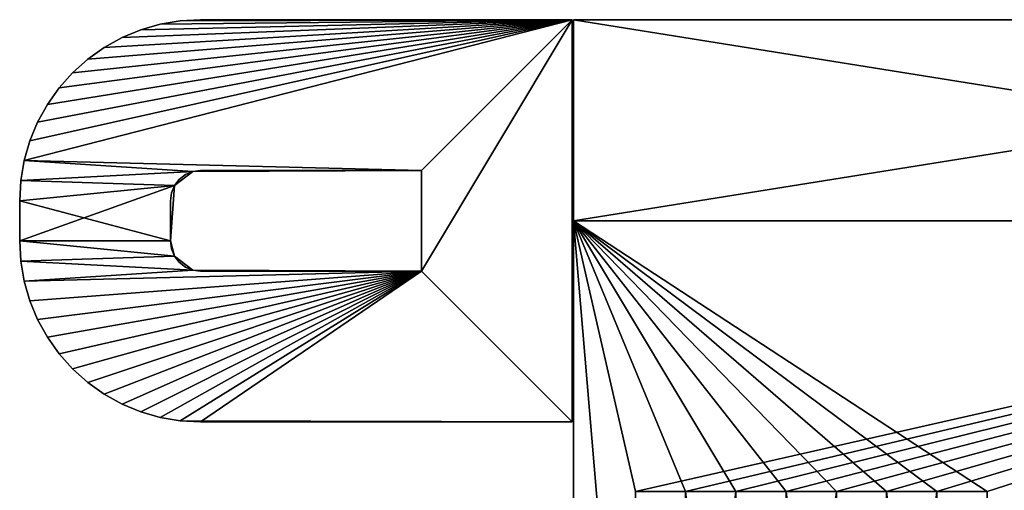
# Model space of a CAD drawing. Extents: x 0 to 350, y 0 to 45.
# Tile 80 of 144: x 192.27 to 202.07, y 28.27 to 32.95. Entities that reach past the tile are written whole.
import ezdxf

# ---------------------------------------------------------------- set-up
doc = ezdxf.new("R2010")
doc.units = 0
doc.layers.get('0').update_dxf_attribs({"color": 13, "linetype": 'CONTINUOUS'})

# ---------------------------------------------------------------- blocks, each defined once
blk = doc.blocks.new('COMPONENT')
for p, q in [((15, 5.512, 7.75), (15, 18.012, 7.75)), ((15, 18.012, 8.45), (15, 5.512, 8.45)), ((15, 18.012, 11.55), (15, 5.512, 11.55)), ((15, 18.012, 12.25), (15, 5.512, 12.25)), ((15, 5.512, 7.75), (15, 18.012, 7.75)), ((15, 5.512, 8.45), (15, 18.012, 8.45)), ((15, 5.512, 11.55), (15, 18.012, 11.55)), ((15, 18.012, 12.25), (15, 5.512, 12.25)), ((17, 18.012, 7.75), (17, 5.512, 7.75)), ((17, 18.012, 12.25), (17, 5.512, 12.25)), ((17, 18.012, 7.75), (17, 5.512, 7.75)), ((17, 18.012, 12.25), (17, 5.512, 12.25)), ((5, 5.512, 11.55), (15, 5.512, 11.55)), ((15, 5.512, 8.45), (5, 5.512, 8.45)), ((5, 5.512, 8.45), (15, 5.512, 8.45)), ((15, 5.512, 11.55), (5, 5.512, 11.55)), ((13, 5.5, 9.7), (13, 1.8, 9.7)), ((17, 5.5, 9.7), (13, 5.5, 9.7)), ((13, 5.5, 10.3), (13, 5.5, 9.7)), ((13, 5.5, 10.3), (17, 5.5, 10.3)), ((13, 1.8, 10.3), (13, 5.5, 10.3)), ((13, 1.8, 9.7), (13, 5.5, 9.7)), ((13, 5.5, 9.7), (17, 5.5, 9.7)), ((13, 5.5, 9.7), (13, 5.5, 10.3)), ((13, 5.5, 10.3), (17, 5.5, 10.3)), ((13, 5.5, 10.3), (13, 1.8, 10.3)), ((17, 5.512, 7.75), (15, 5.512, 7.75)), ((15, 5.512, 7.75), (15, 5.512, 8.45)), ((15, 5.512, 12.25), (17, 5.512, 12.25)), ((15, 5.512, 11.55), (15, 5.512, 12.25)), ((17, 5.512, 7.75), (15, 5.512, 7.75)), ((15, 5.512, 8.45), (15, 5.512, 7.75)), ((17, 5.512, 12.25), (15, 5.512, 12.25)), ((15, 5.512, 12.25), (15, 5.512, 11.55)), ((17, 5.512, 12.25), (17, 5.512, 7.75)), ((17, 5.512, 7.75), (17, 5.512, 12.25)), ((17, 1.8, 9.7), (17, 5.5, 9.7)), ((17, 5.5, 9.7), (17, 5.5, 10.3)), ((17, 5.5, 10.3), (17, 1.8, 10.3)), ((17, 1.8, 9.7), (17, 5.5, 9.7)), ((17, 5.5, 9.7), (17, 5.5, 10.3)), ((17, 5.5, 10.3), (17, 1.8, 10.3)), ((15.5, 4, 9.7), (14.5, 4, 9.7)), ((14.5, 4, 9.7), (14.5, 1.8, 9.7)), ((14.5, 4, 10.3), (14.5, 1.8, 10.3)), ((15.5, 4, 10.3), (14.5, 4, 10.3)), ((15.5, 4, 9.7), (14.5, 4, 9.7)), ((14.5, 4, 9.7), (14.5102, 1.7224, 9.7)), ((14.5102, 1.7224, 10.3), (14.5, 4, 10.3)), ((14.5, 4, 10.3), (15.5, 4, 10.3)), ((14.5, 4, 9.7), (14.5, 1.8, 9.7)), ((14.5, 4, 9.7), (14.5, 4, 10.3)), ((14.5, 4, 10.3), (14.5, 1.8, 10.3)), ((15.5, 4, 9.7), (14.5, 4, 9.7)), ((15.5, 4, 10.3), (14.5, 4, 10.3)), ((14.5, 1.8, 9.7), (14.5, 4, 9.7)), ((14.5, 4, 9.7), (14.5, 4, 10.3)), ((14.5, 4, 10.3), (14.5, 1.8, 10.3)), ((14.5, 4, 9.7), (15.5, 4, 9.7)), ((15.5, 4, 10.3), (14.5, 4, 10.3)), ((15.4898, 1.7224, 9.7), (15.5, 4, 9.7)), ((15.5, 4, 10.3), (15.4898, 1.7224, 10.3)), ((15.5, 1.8, 9.7), (15.5, 4, 9.7)), ((15.5, 1.8, 10.3), (15.5, 4, 10.3)), ((15.5, 4, 9.7), (15.5, 4, 10.3)), ((15.5, 1.8, 9.7), (15.5, 4, 9.7)), ((15.5, 1.8, 10.3), (15.5, 4, 10.3)), ((15.5, 4, 9.7), (15.5, 4, 10.3)), ((15.5, 1.8, 10.3), (15.5, 4, 10.3)), ((15.5, 4, 9.7), (15.5, 1.8, 9.7)), ((13, 1.8, 9.7), (13.0113, 1.5985, 9.7)), ((13.0113, 1.5985, 10.3), (13, 1.8, 10.3)), ((13, 1.8, 10.3), (13, 1.8, 9.7)), ((13.0113, 1.5985, 9.7), (13, 1.8, 9.7)), ((13, 1.8, 10.3), (13.0113, 1.5985, 10.3)), ((13, 1.8, 10.3), (13, 1.8, 9.7)), ((14.5, 1.8, 9.7), (14.5102, 1.7224, 9.7)), ((14.5, 1.8, 10.3), (14.5102, 1.7224, 10.3)), ((14.5, 1.8, 10.3), (14.5, 1.8, 9.7)), ((14.5, 1.8, 10.3), (14.5102, 1.7224, 10.3)), ((14.5, 1.8, 9.7), (14.5102, 1.7224, 9.7)), ((14.5, 1.8, 10.3), (14.5, 1.8, 9.7)), ((14.5102, 1.7224, 9.7), (14.5, 1.8, 9.7)), ((14.5, 1.8, 10.3), (14.5102, 1.7224, 10.3)), ((15.4898, 1.7224, 9.7), (15.5, 1.8, 9.7)), ((15.4898, 1.7224, 10.3), (15.5, 1.8, 10.3)), ((15.4898, 1.7224, 10.3), (15.5, 1.8, 10.3)), ((15.4898, 1.7224, 9.7), (15.5, 1.8, 9.7)), ((15.4898, 1.7224, 10.3), (15.5, 1.8, 10.3)), ((15.5, 1.8, 9.7), (15.4898, 1.7224, 9.7)), ((15.5, 1.8, 9.7), (15.5, 1.8, 10.3)), ((15.5, 1.8, 9.7), (15.5, 1.8, 10.3)), ((17, 1.8, 10.3), (16.9887, 1.5985, 10.3)), ((16.9887, 1.5985, 9.7), (17, 1.8, 9.7)), ((16.9887, 1.5985, 9.7), (17, 1.8, 9.7)), ((17, 1.8, 10.3), (16.9887, 1.5985, 10.3)), ((17, 1.8, 10.3), (17, 1.8, 9.7)), ((17, 1.8, 10.3), (17, 1.8, 9.7)), ((14.5102, 1.7224, 9.7), (14.5402, 1.65, 9.7)), ((14.5102, 1.7224, 10.3), (14.5402, 1.65, 10.3)), ((14.5102, 1.7224, 9.7), (14.65, 1.5402, 9.7)), ((14.65, 1.5402, 10.3), (14.5102, 1.7224, 10.3)), ((14.5102, 1.7224, 10.3), (14.5102, 1.7224, 9.7)), ((14.5102, 1.7224, 10.3), (14.5402, 1.65, 10.3)), ((14.5102, 1.7224, 9.7), (14.5402, 1.65, 9.7)), ((14.5102, 1.7224, 10.3), (14.5102, 1.7224, 9.7)), ((14.5402, 1.65, 9.7), (14.5102, 1.7224, 9.7)), ((14.5102, 1.7224, 10.3), (14.5402, 1.65, 10.3)), ((15.35, 1.5402, 9.7), (15.4898, 1.7224, 9.7)), ((15.4898, 1.7224, 10.3), (15.35, 1.5402, 10.3)), ((15.4598, 1.65, 9.7), (15.4898, 1.7224, 9.7)), ((15.4598, 1.65, 10.3), (15.4898, 1.7224, 10.3)), ((15.4598, 1.65, 10.3), (15.4898, 1.7224, 10.3)), ((15.4598, 1.65, 9.7), (15.4898, 1.7224, 9.7)), ((15.4598, 1.65, 10.3), (15.4898, 1.7224, 10.3)), ((15.4898, 1.7224, 9.7), (15.4598, 1.65, 9.7)), ((15.4898, 1.7224, 10.3), (15.4898, 1.7224, 9.7)), ((15.4898, 1.7224, 9.7), (15.4898, 1.7224, 10.3)), ((13.0113, 1.5985, 9.7), (13.0451, 1.3995, 9.7)), ((13.0451, 1.3995, 10.3), (13.0113, 1.5985, 10.3)), ((13.0113, 1.5985, 10.3), (13.0113, 1.5985, 9.7)), ((13.0451, 1.3995, 9.7), (13.0113, 1.5985, 9.7)), ((13.0113, 1.5985, 10.3), (13.0451, 1.3995, 10.3)), ((13.0113, 1.5985, 10.3), (13.0113, 1.5985, 9.7)), ((14.5402, 1.65, 9.7), (14.5879, 1.5879, 9.7)), ((14.5402, 1.65, 10.3), (14.5879, 1.5879, 10.3)), ((14.5402, 1.65, 10.3), (14.5402, 1.65, 9.7)), ((14.5402, 1.65, 10.3), (14.5879, 1.5879, 10.3)), ((14.5402, 1.65, 9.7), (14.5879, 1.5879, 9.7)), ((14.5402, 1.65, 10.3), (14.5402, 1.65, 9.7)), ((14.5879, 1.5879, 9.7), (14.5402, 1.65, 9.7)), ((14.5402, 1.65, 10.3), (14.5879, 1.5879, 10.3)), ((14.5879, 1.5879, 9.7), (14.65, 1.5402, 9.7)), ((14.5879, 1.5879, 10.3), (14.65, 1.5402, 10.3)), ((14.5879, 1.5879, 10.3), (14.5879, 1.5879, 9.7)), ((14.5879, 1.5879, 10.3), (14.65, 1.5402, 10.3)), ((14.5879, 1.5879, 9.7), (14.65, 1.5402, 9.7)), ((14.5879, 1.5879, 10.3), (14.5879, 1.5879, 9.7)), ((14.65, 1.5402, 9.7), (14.5879, 1.5879, 9.7)), ((14.5879, 1.5879, 10.3), (14.65, 1.5402, 10.3)), ((15.35, 1.5402, 9.7), (15.4121, 1.5879, 9.7)), ((15.35, 1.5402, 10.3), (15.4121, 1.5879, 10.3)), ((15.35, 1.5402, 10.3), (15.4121, 1.5879, 10.3)), ((15.35, 1.5402, 9.7), (15.4121, 1.5879, 9.7)), ((15.4121, 1.5879, 9.7), (15.35, 1.5402, 9.7)), ((15.35, 1.5402, 10.3), (15.4121, 1.5879, 10.3)), ((15.4121, 1.5879, 9.7), (15.4598, 1.65, 9.7)), ((15.4121, 1.5879, 10.3), (15.4598, 1.65, 10.3)), ((15.4121, 1.5879, 10.3), (15.4598, 1.65, 10.3)), ((15.4121, 1.5879, 9.7), (15.4598, 1.65, 9.7)), ((15.4121, 1.5879, 10.3), (15.4598, 1.65, 10.3)), ((15.4598, 1.65, 9.7), (15.4121, 1.5879, 9.7)), ((15.4121, 1.5879, 10.3), (15.4121, 1.5879, 9.7)), ((15.4121, 1.5879, 9.7), (15.4121, 1.5879, 10.3)), ((15.4598, 1.65, 10.3), (15.4598, 1.65, 9.7)), ((15.4598, 1.65, 9.7), (15.4598, 1.65, 10.3)), ((16.9549, 1.3995, 9.7), (16.9887, 1.5985, 9.7)), ((16.9887, 1.5985, 10.3), (16.9549, 1.3995, 10.3)), ((16.9887, 1.5985, 9.7), (16.9549, 1.3995, 9.7)), ((16.9549, 1.3995, 10.3), (16.9887, 1.5985, 10.3)), ((16.9887, 1.5985, 10.3), (16.9887, 1.5985, 9.7)), ((16.9887, 1.5985, 10.3), (16.9887, 1.5985, 9.7)), ((14.65, 1.5402, 9.7), (14.7224, 1.5102, 9.7)), ((14.65, 1.5402, 10.3), (14.7224, 1.5102, 10.3)), ((14.65, 1.5402, 9.7), (14.8, 1.5, 9.7)), ((14.8, 1.5, 10.3), (14.65, 1.5402, 10.3)), ((14.65, 1.5402, 10.3), (14.65, 1.5402, 9.7)), ((14.65, 1.5402, 10.3), (14.7224, 1.5102, 10.3)), ((14.65, 1.5402, 9.7), (14.7224, 1.5102, 9.7)), ((14.65, 1.5402, 10.3), (14.65, 1.5402, 9.7)), ((14.7224, 1.5102, 9.7), (14.65, 1.5402, 9.7)), ((14.65, 1.5402, 10.3), (14.7224, 1.5102, 10.3)), ((14.7224, 1.5102, 9.7), (14.8, 1.5, 9.7)), ((14.7224, 1.5102, 10.3), (14.8, 1.5, 10.3)), ((14.7224, 1.5102, 10.3), (14.7224, 1.5102, 9.7)), ((14.7224, 1.5102, 10.3), (14.8, 1.5, 10.3)), ((14.7224, 1.5102, 9.7), (14.8, 1.5, 9.7)), ((14.7224, 1.5102, 10.3), (14.7224, 1.5102, 9.7)), ((14.8, 1.5, 9.7), (14.7224, 1.5102, 9.7)), ((14.7224, 1.5102, 10.3), (14.8, 1.5, 10.3)), ((14.8, 1.5, 9.7), (15.35, 1.5402, 9.7)), ((15.35, 1.5402, 10.3), (14.8, 1.5, 10.3)), ((14.8, 1.5, 9.7), (15.2, 1.5, 9.7)), ((14.8, 1.5, 10.3), (15.2, 1.5, 10.3)), ((14.8, 1.5, 9.7), (14.8, 1.5, 10.3)), ((14.8, 1.5, 9.7), (15.2, 1.5, 9.7)), ((14.8, 1.5, 10.3), (15.2, 1.5, 10.3)), ((14.8, 1.5, 10.3), (14.8, 1.5, 9.7)), ((15.2, 1.5, 9.7), (14.8, 1.5, 9.7)), ((14.8, 1.5, 10.3), (15.2, 1.5, 10.3)), ((15.2, 1.5, 9.7), (15.2776, 1.5102, 9.7)), ((15.2, 1.5, 10.3), (15.2776, 1.5102, 10.3)), ((15.2, 1.5, 10.3), (15.2776, 1.5102, 10.3)), ((15.2, 1.5, 9.7), (15.2776, 1.5102, 9.7)), ((15.2776, 1.5102, 9.7), (15.2, 1.5, 9.7)), ((15.2, 1.5, 10.3), (15.2776, 1.5102, 10.3)), ((15.2, 1.5, 9.7), (15.2, 1.5, 10.3)), ((15.2, 1.5, 10.3), (15.2, 1.5, 9.7)), ((15.2776, 1.5102, 9.7), (15.35, 1.5402, 9.7)), ((15.2776, 1.5102, 10.3), (15.35, 1.5402, 10.3)), ((15.2776, 1.5102, 10.3), (15.35, 1.5402, 10.3)), ((15.2776, 1.5102, 9.7), (15.35, 1.5402, 9.7)), ((15.35, 1.5402, 9.7), (15.2776, 1.5102, 9.7)), ((15.2776, 1.5102, 10.3), (15.35, 1.5402, 10.3)), ((15.2776, 1.5102, 10.3), (15.2776, 1.5102, 9.7)), ((15.2776, 1.5102, 9.7), (15.2776, 1.5102, 10.3)), ((15.35, 1.5402, 10.3), (15.35, 1.5402, 9.7)), ((15.35, 1.5402, 9.7), (15.35, 1.5402, 10.3)), ((13.0451, 1.3995, 9.7), (13.101, 1.2055, 9.7)), ((13.101, 1.2055, 10.3), (13.0451, 1.3995, 10.3)), ((13.0451, 1.3995, 10.3), (13.0451, 1.3995, 9.7)), ((13.101, 1.2055, 9.7), (13.0451, 1.3995, 9.7)), ((13.0451, 1.3995, 10.3), (13.101, 1.2055, 10.3)), ((13.0451, 1.3995, 10.3), (13.0451, 1.3995, 9.7)), ((16.899, 1.2055, 9.7), (16.9549, 1.3995, 9.7)), ((16.9549, 1.3995, 10.3), (16.899, 1.2055, 10.3)), ((16.9549, 1.3995, 9.7), (16.899, 1.2055, 9.7)), ((16.899, 1.2055, 10.3), (16.9549, 1.3995, 10.3)), ((16.9549, 1.3995, 10.3), (16.9549, 1.3995, 9.7)), ((16.9549, 1.3995, 10.3), (16.9549, 1.3995, 9.7)), ((13.101, 1.2055, 9.7), (13.1783, 1.019, 9.7)), ((13.1783, 1.019, 10.3), (13.101, 1.2055, 10.3)), ((13.101, 1.2055, 10.3), (13.101, 1.2055, 9.7)), ((13.1783, 1.019, 9.7), (13.101, 1.2055, 9.7)), ((13.101, 1.2055, 10.3), (13.1783, 1.019, 10.3)), ((13.101, 1.2055, 10.3), (13.101, 1.2055, 9.7)), ((16.8217, 1.019, 9.7), (16.899, 1.2055, 9.7)), ((16.899, 1.2055, 10.3), (16.8217, 1.019, 10.3)), ((16.899, 1.2055, 9.7), (16.8217, 1.019, 9.7)), ((16.8217, 1.019, 10.3), (16.899, 1.2055, 10.3)), ((16.899, 1.2055, 10.3), (16.899, 1.2055, 9.7)), ((16.899, 1.2055, 10.3), (16.899, 1.2055, 9.7)), ((13.1783, 1.019, 9.7), (13.2759, 0.8423, 9.7)), ((13.2759, 0.8423, 10.3), (13.1783, 1.019, 10.3)), ((13.1783, 1.019, 10.3), (13.1783, 1.019, 9.7)), ((13.2759, 0.8423, 9.7), (13.1783, 1.019, 9.7)), ((13.1783, 1.019, 10.3), (13.2759, 0.8423, 10.3)), ((13.1783, 1.019, 10.3), (13.1783, 1.019, 9.7)), ((16.7241, 0.8423, 9.7), (16.8217, 1.019, 9.7)), ((16.8217, 1.019, 10.3), (16.7241, 0.8423, 10.3)), ((16.8217, 1.019, 9.7), (16.7241, 0.8423, 9.7)), ((16.7241, 0.8423, 10.3), (16.8217, 1.019, 10.3)), ((16.8217, 1.019, 10.3), (16.8217, 1.019, 9.7)), ((16.8217, 1.019, 10.3), (16.8217, 1.019, 9.7)), ((13.2759, 0.8423, 9.7), (13.3927, 0.6777, 9.7)), ((13.3927, 0.6777, 10.3), (13.2759, 0.8423, 10.3)), ((13.2759, 0.8423, 10.3), (13.2759, 0.8423, 9.7)), ((13.3927, 0.6777, 9.7), (13.2759, 0.8423, 9.7)), ((13.2759, 0.8423, 10.3), (13.3927, 0.6777, 10.3)), ((13.2759, 0.8423, 10.3), (13.2759, 0.8423, 9.7)), ((16.6073, 0.6777, 9.7), (16.7241, 0.8423, 9.7)), ((16.7241, 0.8423, 10.3), (16.6073, 0.6777, 10.3)), ((16.7241, 0.8423, 9.7), (16.6073, 0.6777, 9.7)), ((16.6073, 0.6777, 10.3), (16.7241, 0.8423, 10.3)), ((16.7241, 0.8423, 10.3), (16.7241, 0.8423, 9.7)), ((16.7241, 0.8423, 10.3), (16.7241, 0.8423, 9.7)), ((13.3927, 0.6777, 9.7), (13.5272, 0.5272, 9.7)), ((13.5272, 0.5272, 10.3), (13.3927, 0.6777, 10.3)), ((13.3927, 0.6777, 10.3), (13.3927, 0.6777, 9.7)), ((13.5272, 0.5272, 9.7), (13.3927, 0.6777, 9.7)), ((13.3927, 0.6777, 10.3), (13.5272, 0.5272, 10.3)), ((13.3927, 0.6777, 10.3), (13.3927, 0.6777, 9.7)), ((16.4728, 0.5272, 9.7), (16.6073, 0.6777, 9.7)), ((16.6073, 0.6777, 10.3), (16.4728, 0.5272, 10.3)), ((16.6073, 0.6777, 9.7), (16.4728, 0.5272, 9.7)), ((16.4728, 0.5272, 10.3), (16.6073, 0.6777, 10.3)), ((16.6073, 0.6777, 10.3), (16.6073, 0.6777, 9.7)), ((16.6073, 0.6777, 10.3), (16.6073, 0.6777, 9.7)), ((13.5272, 0.5272, 9.7), (13.6777, 0.3927, 9.7)), ((13.6777, 0.3927, 10.3), (13.5272, 0.5272, 10.3)), ((13.5272, 0.5272, 10.3), (13.5272, 0.5272, 9.7)), ((13.6777, 0.3927, 9.7), (13.5272, 0.5272, 9.7)), ((13.5272, 0.5272, 10.3), (13.6777, 0.3927, 10.3)), ((13.5272, 0.5272, 10.3), (13.5272, 0.5272, 9.7)), ((16.3223, 0.3927, 9.7), (16.4728, 0.5272, 9.7)), ((16.4728, 0.5272, 10.3), (16.3223, 0.3927, 10.3)), ((16.4728, 0.5272, 9.7), (16.3223, 0.3927, 9.7)), ((16.3223, 0.3927, 10.3), (16.4728, 0.5272, 10.3)), ((16.4728, 0.5272, 10.3), (16.4728, 0.5272, 9.7)), ((16.4728, 0.5272, 10.3), (16.4728, 0.5272, 9.7)), ((13.6777, 0.3927, 9.7), (13.8423, 0.2759, 9.7)), ((13.8423, 0.2759, 10.3), (13.6777, 0.3927, 10.3)), ((13.6777, 0.3927, 10.3), (13.6777, 0.3927, 9.7)), ((13.8423, 0.2759, 9.7), (13.6777, 0.3927, 9.7)), ((13.6777, 0.3927, 10.3), (13.8423, 0.2759, 10.3)), ((13.6777, 0.3927, 10.3), (13.6777, 0.3927, 9.7)), ((16.1577, 0.2759, 9.7), (16.3223, 0.3927, 9.7)), ((16.3223, 0.3927, 10.3), (16.1577, 0.2759, 10.3)), ((16.3223, 0.3927, 9.7), (16.1577, 0.2759, 9.7)), ((16.1577, 0.2759, 10.3), (16.3223, 0.3927, 10.3)), ((16.3223, 0.3927, 10.3), (16.3223, 0.3927, 9.7)), ((16.3223, 0.3927, 10.3), (16.3223, 0.3927, 9.7)), ((13.8423, 0.2759, 9.7), (14.019, 0.1783, 9.7)), ((14.019, 0.1783, 10.3), (13.8423, 0.2759, 10.3)), ((13.8423, 0.2759, 10.3), (13.8423, 0.2759, 9.7)), ((14.019, 0.1783, 9.7), (13.8423, 0.2759, 9.7)), ((13.8423, 0.2759, 10.3), (14.019, 0.1783, 10.3)), ((13.8423, 0.2759, 10.3), (13.8423, 0.2759, 9.7)), ((15.981, 0.1783, 9.7), (16.1577, 0.2759, 9.7)), ((16.1577, 0.2759, 10.3), (15.981, 0.1783, 10.3)), ((16.1577, 0.2759, 9.7), (15.981, 0.1783, 9.7)), ((15.981, 0.1783, 10.3), (16.1577, 0.2759, 10.3)), ((16.1577, 0.2759, 10.3), (16.1577, 0.2759, 9.7)), ((16.1577, 0.2759, 10.3), (16.1577, 0.2759, 9.7)), ((14.019, 0.1783, 9.7), (14.2055, 0.101, 9.7)), ((14.2055, 0.101, 10.3), (14.019, 0.1783, 10.3)), ((14.019, 0.1783, 10.3), (14.019, 0.1783, 9.7)), ((14.2055, 0.101, 9.7), (14.019, 0.1783, 9.7)), ((14.019, 0.1783, 10.3), (14.2055, 0.101, 10.3)), ((14.019, 0.1783, 10.3), (14.019, 0.1783, 9.7)), ((14.2055, 0.101, 9.7), (14.3995, 0.0451, 9.7)), ((14.3995, 0.0451, 10.3), (14.2055, 0.101, 10.3)), ((14.2055, 0.101, 10.3), (14.2055, 0.101, 9.7)), ((14.3995, 0.0451, 9.7), (14.2055, 0.101, 9.7)), ((14.2055, 0.101, 10.3), (14.3995, 0.0451, 10.3)), ((14.2055, 0.101, 10.3), (14.2055, 0.101, 9.7)), ((15.6005, 0.0451, 9.7), (15.7945, 0.101, 9.7)), ((15.7945, 0.101, 10.3), (15.6005, 0.0451, 10.3)), ((15.7945, 0.101, 9.7), (15.6005, 0.0451, 9.7)), ((15.6005, 0.0451, 10.3), (15.7945, 0.101, 10.3)), ((15.7945, 0.101, 9.7), (15.981, 0.1783, 9.7)), ((15.981, 0.1783, 10.3), (15.7945, 0.101, 10.3)), ((15.981, 0.1783, 9.7), (15.7945, 0.101, 9.7)), ((15.7945, 0.101, 10.3), (15.981, 0.1783, 10.3)), ((15.7945, 0.101, 10.3), (15.7945, 0.101, 9.7)), ((15.7945, 0.101, 10.3), (15.7945, 0.101, 9.7)), ((15.981, 0.1783, 10.3), (15.981, 0.1783, 9.7)), ((15.981, 0.1783, 10.3), (15.981, 0.1783, 9.7)), ((14.3995, 0.0451, 9.7), (14.5985, 0.0113, 9.7)), ((14.5985, 0.0113, 10.3), (14.3995, 0.0451, 10.3)), ((14.3995, 0.0451, 10.3), (14.3995, 0.0451, 9.7)), ((14.5985, 0.0113, 9.7), (14.3995, 0.0451, 9.7)), ((14.3995, 0.0451, 10.3), (14.5985, 0.0113, 10.3)), ((14.3995, 0.0451, 10.3), (14.3995, 0.0451, 9.7)), ((14.5985, 0.0113, 9.7), (14.8, 0, 9.7)), ((14.8, 0, 10.3), (14.5985, 0.0113, 10.3)), ((14.5985, 0.0113, 10.3), (14.5985, 0.0113, 9.7)), ((14.8, 0, 9.7), (14.5985, 0.0113, 9.7)), ((14.5985, 0.0113, 10.3), (14.8, 0, 10.3)), ((14.5985, 0.0113, 10.3), (14.5985, 0.0113, 9.7)), ((14.8, 0, 9.7), (15.2, 0, 9.7)), ((15.2, 0, 10.3), (14.8, 0, 10.3)), ((14.8, 0, 10.3), (14.8, 0, 9.7)), ((15.2, 0, 9.7), (14.8, 0, 9.7)), ((14.8, 0, 10.3), (15.2, 0, 10.3)), ((14.8, 0, 10.3), (14.8, 0, 9.7)), ((15.2, 0, 9.7), (15.4015, 0.0113, 9.7)), ((15.4015, 0.0113, 10.3), (15.2, 0, 10.3)), ((15.4015, 0.0113, 9.7), (15.2, 0, 9.7)), ((15.2, 0, 10.3), (15.4015, 0.0113, 10.3)), ((15.2, 0, 10.3), (15.2, 0, 9.7)), ((15.2, 0, 10.3), (15.2, 0, 9.7)), ((15.4015, 0.0113, 9.7), (15.6005, 0.0451, 9.7)), ((15.6005, 0.0451, 10.3), (15.4015, 0.0113, 10.3)), ((15.6005, 0.0451, 9.7), (15.4015, 0.0113, 9.7)), ((15.4015, 0.0113, 10.3), (15.6005, 0.0451, 10.3)), ((15.4015, 0.0113, 10.3), (15.4015, 0.0113, 9.7)), ((15.4015, 0.0113, 10.3), (15.4015, 0.0113, 9.7)), ((15.6005, 0.0451, 10.3), (15.6005, 0.0451, 9.7)), ((15.6005, 0.0451, 10.3), (15.6005, 0.0451, 9.7))]:
    blk.add_line(p, q)
mesh = blk.add_polyface()
corners = [(5, 5.512, 11.55), (7.6914, 6.1277, 11.55), (5, 18.012, 11.55), (15, 5.512, 11.55), (12.3086, 6.1277, 11.55), (12.3086, 6.6277, 11.55), (12.3086, 7.1277, 11.55), (12.3086, 7.6277, 11.55), (12.3086, 8.1277, 11.55), (12.3086, 8.6277, 11.55), (12.3086, 9.1277, 11.55), (12.3086, 9.6277, 11.55), (7.6914, 9.6277, 11.55), (15, 18.012, 11.55), (7.6914, 6.6277, 11.55), (7.6914, 7.1277, 11.55), (7.6914, 7.6277, 11.55), (7.6914, 8.1277, 11.55), (7.6914, 8.6277, 11.55), (7.6914, 9.1277, 11.55)]
mesh.append_faces([[corners[k] for k in face] for face in [(0, 1, 2), (1, 3, 4), (4, 3, 5), (6, 3, 7), (8, 3, 9), (10, 3, 11), (2, 12, 13), (12, 18, 19), (13, 11, 3), (9, 19, 18), (19, 9, 10), (7, 17, 16), (17, 7, 8), (5, 15, 14), (15, 5, 6)]], dxfattribs={"vtx0": -1, "vtx1": -1})
mesh.append_faces([[corners[k] for k in face] for face in [(5, 3, 6), (7, 3, 8), (9, 3, 10), (12, 2, 1), (12, 14, 15), (12, 16, 17)]], dxfattribs={"vtx0": -1, "vtx1": -1, "vtx2": -1})
mesh.append_faces([[corners[k] for k in face] for face in [(1, 0, 3), (12, 1, 14), (12, 15, 16), (12, 17, 18), (13, 12, 11)]], dxfattribs={"vtx0": -1, "vtx2": -1})
mesh = blk.add_polyface()
corners = [(5, 18.012, 8.45), (7.6914, 9.6277, 8.45), (5, 5.512, 8.45), (15, 18.012, 8.45), (12.3086, 9.6277, 8.45), (12.3086, 9.1277, 8.45), (12.3086, 8.6277, 8.45), (12.3086, 8.1277, 8.45), (12.3086, 7.6277, 8.45), (12.3086, 7.1277, 8.45), (12.3086, 6.6277, 8.45), (12.3086, 6.1277, 8.45), (7.6914, 6.1277, 8.45), (15, 5.512, 8.45), (7.6914, 9.1277, 8.45), (7.6914, 8.6277, 8.45), (7.6914, 8.1277, 8.45), (7.6914, 7.6277, 8.45), (7.6914, 7.1277, 8.45), (7.6914, 6.6277, 8.45)]
mesh.append_faces([[corners[k] for k in face] for face in [(0, 1, 2), (1, 3, 4), (4, 3, 5), (6, 3, 7), (8, 3, 9), (10, 3, 11), (2, 12, 13), (12, 18, 19), (13, 11, 3), (9, 19, 18), (19, 9, 10), (7, 17, 16), (17, 7, 8), (5, 15, 14), (15, 5, 6)]], dxfattribs={"vtx0": -1, "vtx1": -1})
mesh.append_faces([[corners[k] for k in face] for face in [(5, 3, 6), (7, 3, 8), (9, 3, 10), (12, 2, 1), (12, 14, 15), (12, 16, 17)]], dxfattribs={"vtx0": -1, "vtx1": -1, "vtx2": -1})
mesh.append_faces([[corners[k] for k in face] for face in [(1, 0, 3), (12, 1, 14), (12, 15, 16), (12, 17, 18), (13, 12, 11)]], dxfattribs={"vtx0": -1, "vtx2": -1})
mesh = blk.add_polyface()
corners = [(17, 18.012, 7.75), (15, 5.512, 7.75), (15, 18.012, 7.75), (17, 5.512, 7.75)]
mesh.append_faces([[corners[k] for k in face] for face in [(0, 1, 2), (1, 0, 3)]], dxfattribs={"vtx0": -1})
mesh = blk.add_polyface()
corners = [(15, 18.012, 8.45), (15, 5.512, 7.75), (15, 5.512, 8.45), (15, 18.012, 7.75)]
mesh.append_faces([[corners[k] for k in face] for face in [(0, 1, 2), (1, 0, 3)]], dxfattribs={"vtx0": -1})
mesh = blk.add_polyface()
corners = [(17, 5.512, 12.25), (15, 18.012, 12.25), (15, 5.512, 12.25), (17, 18.012, 12.25)]
mesh.append_faces([[corners[k] for k in face] for face in [(0, 1, 2), (1, 0, 3)]], dxfattribs={"vtx0": -1})
mesh = blk.add_polyface()
corners = [(15, 18.012, 12.25), (15, 5.512, 11.55), (15, 5.512, 12.25), (15, 18.012, 11.55)]
mesh.append_faces([[corners[k] for k in face] for face in [(0, 1, 2), (1, 0, 3)]], dxfattribs={"vtx0": -1})
mesh = blk.add_polyface()
corners = [(17, 18.012, 7.75), (17, 5.512, 12.25), (17, 5.512, 7.75), (17, 18.012, 12.25)]
mesh.append_faces([[corners[k] for k in face] for face in [(0, 1, 2), (1, 0, 3)]], dxfattribs={"vtx0": -1})
mesh = blk.add_polyface()
corners = [(17, 5.512, 12.25), (15, 5.512, 7.75), (17, 5.512, 7.75), (15, 5.512, 8.45), (15, 5.512, 11.55), (5, 5.512, 8.45), (15, 5.512, 12.25), (3, 5.512, 7.75), (5, 5.512, 7.75), (3, 5.512, 12.25), (5, 5.512, 11.55), (5, 5.512, 12.25)]
mesh.append_faces([[corners[k] for k in face] for face in [(0, 1, 2), (4, 0, 6), (5, 7, 8), (9, 10, 11)]], dxfattribs={"vtx0": -1})
mesh.append_faces([[corners[k] for k in face] for face in [(1, 0, 3), (3, 4, 5), (7, 5, 9), (10, 5, 4)]], dxfattribs={"vtx0": -1, "vtx1": -1})
mesh.append_faces([[corners[k] for k in face] for face in [(3, 0, 4), (9, 5, 10)]], dxfattribs={"vtx0": -1, "vtx1": -1, "vtx2": -1})
mesh = blk.add_polyface()
corners = [(13, 5.5, 9.7), (14.5, 4, 9.7), (13, 1.8, 9.7), (17, 5.5, 9.7), (13.0113, 1.5985, 9.7), (13.0451, 1.3995, 9.7), (13.101, 1.2055, 9.7), (13.1783, 1.019, 9.7), (13.2759, 0.8423, 9.7), (13.3927, 0.6777, 9.7), (13.5272, 0.5272, 9.7), (13.6777, 0.3927, 9.7), (13.8423, 0.2759, 9.7), (14.019, 0.1783, 9.7), (14.2055, 0.101, 9.7), (14.3995, 0.0451, 9.7), (15.5, 4, 9.7), (15.6005, 0.0451, 9.7), (15.7945, 0.101, 9.7), (15.981, 0.1783, 9.7), (16.1577, 0.2759, 9.7), (16.3223, 0.3927, 9.7), (16.4728, 0.5272, 9.7), (16.6073, 0.6777, 9.7), (16.7241, 0.8423, 9.7), (16.8217, 1.019, 9.7), (16.899, 1.2055, 9.7), (16.9549, 1.3995, 9.7), (16.9887, 1.5985, 9.7), (17, 1.8, 9.7), (14.5102, 1.7224, 9.7), (14.5985, 0.0113, 9.7), (14.65, 1.5402, 9.7), (14.8, 0, 9.7), (14.8, 1.5, 9.7), (15.35, 1.5402, 9.7), (15.2, 0, 9.7), (15.4015, 0.0113, 9.7), (15.4898, 1.7224, 9.7)]
mesh.append_faces([[corners[k] for k in face] for face in [(28, 3, 29)]], dxfattribs={"vtx0": -1})
mesh.append_faces([[corners[k] for k in face] for face in [(0, 1, 2), (2, 1, 4), (4, 1, 5), (5, 1, 6), (6, 1, 7), (7, 1, 8), (8, 1, 9), (9, 1, 10), (10, 1, 11), (11, 1, 12), (12, 1, 13), (13, 1, 14), (14, 1, 15), (1, 3, 16), (17, 3, 18), (18, 3, 19), (19, 3, 20), (20, 3, 21), (21, 3, 22), (22, 3, 23), (23, 3, 24), (24, 3, 25), (25, 3, 26), (26, 3, 27), (27, 3, 28), (15, 30, 31), (30, 15, 1), (31, 32, 33), (33, 35, 36), (36, 35, 37), (37, 38, 17)]], dxfattribs={"vtx0": -1, "vtx1": -1})
mesh.append_faces([[corners[k] for k in face] for face in [(16, 3, 17)]], dxfattribs={"vtx0": -1, "vtx1": -1, "vtx2": -1})
mesh.append_faces([[corners[k] for k in face] for face in [(1, 0, 3), (31, 30, 32), (33, 32, 34), (33, 34, 35), (37, 35, 38), (17, 38, 16)]], dxfattribs={"vtx0": -1, "vtx2": -1})
mesh = blk.add_polyface()
corners = [(13, 5.5, 10.3), (17, 5.5, 9.7), (13, 5.5, 9.7), (17, 5.5, 10.3)]
mesh.append_faces([[corners[k] for k in face] for face in [(0, 1, 2), (1, 0, 3)]], dxfattribs={"vtx0": -1})
mesh = blk.add_polyface()
corners = [(14.3995, 0.0451, 10.3), (14.5102, 1.7224, 10.3), (14.5, 4, 10.3), (14.5985, 0.0113, 10.3), (14.65, 1.5402, 10.3), (14.8, 0, 10.3), (14.8, 1.5, 10.3), (15.2, 0, 10.3), (15.35, 1.5402, 10.3), (15.4015, 0.0113, 10.3), (15.4898, 1.7224, 10.3), (15.6005, 0.0451, 10.3), (15.5, 4, 10.3), (13.0113, 1.5985, 10.3), (13, 5.5, 10.3), (13, 1.8, 10.3), (17, 5.5, 10.3), (13.0451, 1.3995, 10.3), (13.101, 1.2055, 10.3), (13.1783, 1.019, 10.3), (13.2759, 0.8423, 10.3), (13.3927, 0.6777, 10.3), (13.5272, 0.5272, 10.3), (13.6777, 0.3927, 10.3), (13.8423, 0.2759, 10.3), (14.019, 0.1783, 10.3), (14.2055, 0.101, 10.3), (15.7945, 0.101, 10.3), (15.981, 0.1783, 10.3), (16.1577, 0.2759, 10.3), (16.3223, 0.3927, 10.3), (16.4728, 0.5272, 10.3), (16.6073, 0.6777, 10.3), (16.7241, 0.8423, 10.3), (16.8217, 1.019, 10.3), (16.899, 1.2055, 10.3), (16.9549, 1.3995, 10.3), (16.9887, 1.5985, 10.3), (17, 1.8, 10.3)]
mesh.append_faces([[corners[k] for k in face] for face in [(13, 14, 15), (16, 37, 38)]], dxfattribs={"vtx0": -1})
mesh.append_faces([[corners[k] for k in face] for face in [(1, 3, 4), (4, 5, 6), (6, 7, 8), (8, 9, 10), (10, 11, 12), (14, 2, 16)]], dxfattribs={"vtx0": -1, "vtx1": -1})
mesh.append_faces([[corners[k] for k in face] for face in [(14, 13, 2), (16, 12, 11)]], dxfattribs={"vtx0": -1, "vtx1": -1, "vtx2": -1})
mesh.append_faces([[corners[k] for k in face] for face in [(0, 1, 2), (1, 0, 3), (4, 3, 5), (6, 5, 7), (8, 7, 9), (10, 9, 11), (2, 13, 17), (2, 17, 18), (2, 18, 19), (2, 19, 20), (2, 20, 21), (2, 21, 22), (2, 22, 23), (2, 23, 24), (2, 24, 25), (2, 25, 26), (2, 26, 0), (16, 2, 12), (16, 11, 27), (16, 27, 28), (16, 28, 29), (16, 29, 30), (16, 30, 31), (16, 31, 32), (16, 32, 33), (16, 33, 34), (16, 34, 35), (16, 35, 36), (16, 36, 37)]], dxfattribs={"vtx0": -1, "vtx2": -1})
mesh = blk.add_polyface()
corners = [(13, 5.5, 10.3), (13, 1.8, 9.7), (13, 1.8, 10.3), (13, 5.5, 9.7)]
mesh.append_faces([[corners[k] for k in face] for face in [(0, 1, 2), (1, 0, 3)]], dxfattribs={"vtx0": -1})
mesh = blk.add_polyface()
corners = [(17, 5.5, 9.7), (17, 1.8, 10.3), (17, 1.8, 9.7), (17, 5.5, 10.3)]
mesh.append_faces([[corners[k] for k in face] for face in [(0, 1, 2), (1, 0, 3)]], dxfattribs={"vtx0": -1})
mesh = blk.add_polyface()
corners = [(14.5, 4, 9.7), (14.5, 1.8, 10.3), (14.5, 1.8, 9.7), (14.5, 4, 10.3)]
mesh.append_faces([[corners[k] for k in face] for face in [(0, 1, 2), (1, 0, 3)]], dxfattribs={"vtx0": -1})
mesh = blk.add_polyface()
corners = [(15.5, 4, 10.3), (14.5, 4, 9.7), (15.5, 4, 9.7), (14.5, 4, 10.3)]
mesh.append_faces([[corners[k] for k in face] for face in [(0, 1, 2), (1, 0, 3)]], dxfattribs={"vtx0": -1})
mesh = blk.add_polyface()
corners = [(15.5, 4, 10.3), (15.5, 1.8, 9.7), (15.5, 1.8, 10.3), (15.5, 4, 9.7)]
mesh.append_faces([[corners[k] for k in face] for face in [(0, 1, 2), (1, 0, 3)]], dxfattribs={"vtx0": -1})
mesh = blk.add_polyface()
corners = [(13, 1.8, 10.3), (13.0113, 1.5985, 9.7), (13.0113, 1.5985, 10.3), (13, 1.8, 9.7)]
mesh.append_faces([[corners[k] for k in face] for face in [(0, 1, 2), (1, 0, 3)]], dxfattribs={"vtx0": -1})
mesh = blk.add_polyface()
corners = [(14.5, 1.8, 9.7), (14.5102, 1.7224, 10.3), (14.5102, 1.7224, 9.7), (14.5, 1.8, 10.3)]
mesh.append_faces([[corners[k] for k in face] for face in [(0, 1, 2), (1, 0, 3)]], dxfattribs={"vtx0": -1})
mesh = blk.add_polyface()
corners = [(15.5, 1.8, 10.3), (15.4898, 1.7224, 9.7), (15.4898, 1.7224, 10.3), (15.5, 1.8, 9.7)]
mesh.append_faces([[corners[k] for k in face] for face in [(0, 1, 2), (1, 0, 3)]], dxfattribs={"vtx0": -1})
mesh = blk.add_polyface()
corners = [(17, 1.8, 9.7), (16.9887, 1.5985, 10.3), (16.9887, 1.5985, 9.7), (17, 1.8, 10.3)]
mesh.append_faces([[corners[k] for k in face] for face in [(0, 1, 2), (1, 0, 3)]], dxfattribs={"vtx0": -1})
mesh = blk.add_polyface()
corners = [(14.5102, 1.7224, 9.7), (14.5402, 1.65, 10.3), (14.5402, 1.65, 9.7), (14.5102, 1.7224, 10.3)]
mesh.append_faces([[corners[k] for k in face] for face in [(0, 1, 2), (1, 0, 3)]], dxfattribs={"vtx0": -1})
mesh = blk.add_polyface()
corners = [(15.4898, 1.7224, 10.3), (15.4598, 1.65, 9.7), (15.4598, 1.65, 10.3), (15.4898, 1.7224, 9.7)]
mesh.append_faces([[corners[k] for k in face] for face in [(0, 1, 2), (1, 0, 3)]], dxfattribs={"vtx0": -1})
mesh = blk.add_polyface()
corners = [(13.0113, 1.5985, 10.3), (13.0451, 1.3995, 9.7), (13.0451, 1.3995, 10.3), (13.0113, 1.5985, 9.7)]
mesh.append_faces([[corners[k] for k in face] for face in [(0, 1, 2), (1, 0, 3)]], dxfattribs={"vtx0": -1})
mesh = blk.add_polyface()
corners = [(14.5402, 1.65, 9.7), (14.5879, 1.5879, 10.3), (14.5879, 1.5879, 9.7), (14.5402, 1.65, 10.3)]
mesh.append_faces([[corners[k] for k in face] for face in [(0, 1, 2), (1, 0, 3)]], dxfattribs={"vtx0": -1})
mesh = blk.add_polyface()
corners = [(14.5879, 1.5879, 10.3), (14.65, 1.5402, 9.7), (14.5879, 1.5879, 9.7), (14.65, 1.5402, 10.3)]
mesh.append_faces([[corners[k] for k in face] for face in [(0, 1, 2), (1, 0, 3)]], dxfattribs={"vtx0": -1})
mesh = blk.add_polyface()
corners = [(15.35, 1.5402, 10.3), (15.4121, 1.5879, 9.7), (15.35, 1.5402, 9.7), (15.4121, 1.5879, 10.3)]
mesh.append_faces([[corners[k] for k in face] for face in [(0, 1, 2), (1, 0, 3)]], dxfattribs={"vtx0": -1})
mesh = blk.add_polyface()
corners = [(15.4598, 1.65, 10.3), (15.4121, 1.5879, 9.7), (15.4121, 1.5879, 10.3), (15.4598, 1.65, 9.7)]
mesh.append_faces([[corners[k] for k in face] for face in [(0, 1, 2), (1, 0, 3)]], dxfattribs={"vtx0": -1})
mesh = blk.add_polyface()
corners = [(16.9887, 1.5985, 9.7), (16.9549, 1.3995, 10.3), (16.9549, 1.3995, 9.7), (16.9887, 1.5985, 10.3)]
mesh.append_faces([[corners[k] for k in face] for face in [(0, 1, 2), (1, 0, 3)]], dxfattribs={"vtx0": -1})
mesh = blk.add_polyface()
corners = [(14.65, 1.5402, 10.3), (14.7224, 1.5102, 9.7), (14.65, 1.5402, 9.7), (14.7224, 1.5102, 10.3)]
mesh.append_faces([[corners[k] for k in face] for face in [(0, 1, 2), (1, 0, 3)]], dxfattribs={"vtx0": -1})
mesh = blk.add_polyface()
corners = [(14.7224, 1.5102, 10.3), (14.8, 1.5, 9.7), (14.7224, 1.5102, 9.7), (14.8, 1.5, 10.3)]
mesh.append_faces([[corners[k] for k in face] for face in [(0, 1, 2), (1, 0, 3)]], dxfattribs={"vtx0": -1})
mesh = blk.add_polyface()
corners = [(14.8, 1.5, 10.3), (15.2, 1.5, 9.7), (14.8, 1.5, 9.7), (15.2, 1.5, 10.3)]
mesh.append_faces([[corners[k] for k in face] for face in [(0, 1, 2), (1, 0, 3)]], dxfattribs={"vtx0": -1})
mesh = blk.add_polyface()
corners = [(15.2, 1.5, 10.3), (15.2776, 1.5102, 9.7), (15.2, 1.5, 9.7), (15.2776, 1.5102, 10.3)]
mesh.append_faces([[corners[k] for k in face] for face in [(0, 1, 2), (1, 0, 3)]], dxfattribs={"vtx0": -1})
mesh = blk.add_polyface()
corners = [(15.2776, 1.5102, 10.3), (15.35, 1.5402, 9.7), (15.2776, 1.5102, 9.7), (15.35, 1.5402, 10.3)]
mesh.append_faces([[corners[k] for k in face] for face in [(0, 1, 2), (1, 0, 3)]], dxfattribs={"vtx0": -1})
mesh = blk.add_polyface()
corners = [(13.0451, 1.3995, 10.3), (13.101, 1.2055, 9.7), (13.101, 1.2055, 10.3), (13.0451, 1.3995, 9.7)]
mesh.append_faces([[corners[k] for k in face] for face in [(0, 1, 2), (1, 0, 3)]], dxfattribs={"vtx0": -1})
mesh = blk.add_polyface()
corners = [(16.9549, 1.3995, 9.7), (16.899, 1.2055, 10.3), (16.899, 1.2055, 9.7), (16.9549, 1.3995, 10.3)]
mesh.append_faces([[corners[k] for k in face] for face in [(0, 1, 2), (1, 0, 3)]], dxfattribs={"vtx0": -1})
mesh = blk.add_polyface()
corners = [(13.101, 1.2055, 10.3), (13.1783, 1.019, 9.7), (13.1783, 1.019, 10.3), (13.101, 1.2055, 9.7)]
mesh.append_faces([[corners[k] for k in face] for face in [(0, 1, 2), (1, 0, 3)]], dxfattribs={"vtx0": -1})
mesh = blk.add_polyface()
corners = [(16.899, 1.2055, 9.7), (16.8217, 1.019, 10.3), (16.8217, 1.019, 9.7), (16.899, 1.2055, 10.3)]
mesh.append_faces([[corners[k] for k in face] for face in [(0, 1, 2), (1, 0, 3)]], dxfattribs={"vtx0": -1})
mesh = blk.add_polyface()
corners = [(13.1783, 1.019, 10.3), (13.2759, 0.8423, 9.7), (13.2759, 0.8423, 10.3), (13.1783, 1.019, 9.7)]
mesh.append_faces([[corners[k] for k in face] for face in [(0, 1, 2), (1, 0, 3)]], dxfattribs={"vtx0": -1})
mesh = blk.add_polyface()
corners = [(16.8217, 1.019, 9.7), (16.7241, 0.8423, 10.3), (16.7241, 0.8423, 9.7), (16.8217, 1.019, 10.3)]
mesh.append_faces([[corners[k] for k in face] for face in [(0, 1, 2), (1, 0, 3)]], dxfattribs={"vtx0": -1})
mesh = blk.add_polyface()
corners = [(13.2759, 0.8423, 10.3), (13.3927, 0.6777, 9.7), (13.3927, 0.6777, 10.3), (13.2759, 0.8423, 9.7)]
mesh.append_faces([[corners[k] for k in face] for face in [(0, 1, 2), (1, 0, 3)]], dxfattribs={"vtx0": -1})
mesh = blk.add_polyface()
corners = [(16.7241, 0.8423, 9.7), (16.6073, 0.6777, 10.3), (16.6073, 0.6777, 9.7), (16.7241, 0.8423, 10.3)]
mesh.append_faces([[corners[k] for k in face] for face in [(0, 1, 2), (1, 0, 3)]], dxfattribs={"vtx0": -1})
mesh = blk.add_polyface()
corners = [(13.3927, 0.6777, 10.3), (13.5272, 0.5272, 9.7), (13.5272, 0.5272, 10.3), (13.3927, 0.6777, 9.7)]
mesh.append_faces([[corners[k] for k in face] for face in [(0, 1, 2), (1, 0, 3)]], dxfattribs={"vtx0": -1})
mesh = blk.add_polyface()
corners = [(16.6073, 0.6777, 9.7), (16.4728, 0.5272, 10.3), (16.4728, 0.5272, 9.7), (16.6073, 0.6777, 10.3)]
mesh.append_faces([[corners[k] for k in face] for face in [(0, 1, 2), (1, 0, 3)]], dxfattribs={"vtx0": -1})
mesh = blk.add_polyface()
corners = [(13.6777, 0.3927, 10.3), (13.5272, 0.5272, 9.7), (13.6777, 0.3927, 9.7), (13.5272, 0.5272, 10.3)]
mesh.append_faces([[corners[k] for k in face] for face in [(0, 1, 2), (1, 0, 3)]], dxfattribs={"vtx0": -1})
mesh = blk.add_polyface()
corners = [(16.4728, 0.5272, 10.3), (16.3223, 0.3927, 9.7), (16.4728, 0.5272, 9.7), (16.3223, 0.3927, 10.3)]
mesh.append_faces([[corners[k] for k in face] for face in [(0, 1, 2), (1, 0, 3)]], dxfattribs={"vtx0": -1})
mesh = blk.add_polyface()
corners = [(13.8423, 0.2759, 10.3), (13.6777, 0.3927, 9.7), (13.8423, 0.2759, 9.7), (13.6777, 0.3927, 10.3)]
mesh.append_faces([[corners[k] for k in face] for face in [(0, 1, 2), (1, 0, 3)]], dxfattribs={"vtx0": -1})
mesh = blk.add_polyface()
corners = [(16.3223, 0.3927, 10.3), (16.1577, 0.2759, 9.7), (16.3223, 0.3927, 9.7), (16.1577, 0.2759, 10.3)]
mesh.append_faces([[corners[k] for k in face] for face in [(0, 1, 2), (1, 0, 3)]], dxfattribs={"vtx0": -1})
mesh = blk.add_polyface()
corners = [(14.019, 0.1783, 10.3), (13.8423, 0.2759, 9.7), (14.019, 0.1783, 9.7), (13.8423, 0.2759, 10.3)]
mesh.append_faces([[corners[k] for k in face] for face in [(0, 1, 2), (1, 0, 3)]], dxfattribs={"vtx0": -1})
mesh = blk.add_polyface()
corners = [(16.1577, 0.2759, 10.3), (15.981, 0.1783, 9.7), (16.1577, 0.2759, 9.7), (15.981, 0.1783, 10.3)]
mesh.append_faces([[corners[k] for k in face] for face in [(0, 1, 2), (1, 0, 3)]], dxfattribs={"vtx0": -1})
mesh = blk.add_polyface()
corners = [(14.2055, 0.101, 10.3), (14.019, 0.1783, 9.7), (14.2055, 0.101, 9.7), (14.019, 0.1783, 10.3)]
mesh.append_faces([[corners[k] for k in face] for face in [(0, 1, 2), (1, 0, 3)]], dxfattribs={"vtx0": -1})
mesh = blk.add_polyface()
corners = [(14.3995, 0.0451, 10.3), (14.2055, 0.101, 9.7), (14.3995, 0.0451, 9.7), (14.2055, 0.101, 10.3)]
mesh.append_faces([[corners[k] for k in face] for face in [(0, 1, 2), (1, 0, 3)]], dxfattribs={"vtx0": -1})
mesh = blk.add_polyface()
corners = [(15.7945, 0.101, 10.3), (15.6005, 0.0451, 9.7), (15.7945, 0.101, 9.7), (15.6005, 0.0451, 10.3)]
mesh.append_faces([[corners[k] for k in face] for face in [(0, 1, 2), (1, 0, 3)]], dxfattribs={"vtx0": -1})
mesh = blk.add_polyface()
corners = [(15.981, 0.1783, 10.3), (15.7945, 0.101, 9.7), (15.981, 0.1783, 9.7), (15.7945, 0.101, 10.3)]
mesh.append_faces([[corners[k] for k in face] for face in [(0, 1, 2), (1, 0, 3)]], dxfattribs={"vtx0": -1})
mesh = blk.add_polyface()
corners = [(14.5985, 0.0113, 10.3), (14.3995, 0.0451, 9.7), (14.5985, 0.0113, 9.7), (14.3995, 0.0451, 10.3)]
mesh.append_faces([[corners[k] for k in face] for face in [(0, 1, 2), (1, 0, 3)]], dxfattribs={"vtx0": -1})
mesh = blk.add_polyface()
corners = [(14.8, 0, 10.3), (14.5985, 0.0113, 9.7), (14.8, 0, 9.7), (14.5985, 0.0113, 10.3)]
mesh.append_faces([[corners[k] for k in face] for face in [(0, 1, 2), (1, 0, 3)]], dxfattribs={"vtx0": -1})
mesh = blk.add_polyface()
corners = [(15.2, 0, 10.3), (14.8, 0, 9.7), (15.2, 0, 9.7), (14.8, 0, 10.3)]
mesh.append_faces([[corners[k] for k in face] for face in [(0, 1, 2), (1, 0, 3)]], dxfattribs={"vtx0": -1})
mesh = blk.add_polyface()
corners = [(15.4015, 0.0113, 10.3), (15.2, 0, 9.7), (15.4015, 0.0113, 9.7), (15.2, 0, 10.3)]
mesh.append_faces([[corners[k] for k in face] for face in [(0, 1, 2), (1, 0, 3)]], dxfattribs={"vtx0": -1})
mesh = blk.add_polyface()
corners = [(15.6005, 0.0451, 10.3), (15.4015, 0.0113, 9.7), (15.6005, 0.0451, 9.7), (15.4015, 0.0113, 10.3)]
mesh.append_faces([[corners[k] for k in face] for face in [(0, 1, 2), (1, 0, 3)]], dxfattribs={"vtx0": -1})
blk = doc.blocks.new('SKP8C79')
at = {"extrusion": (0, -1, -1.11022e-16)}
blk.add_blockref('COMPONENT', (0, 0), dxfattribs=at)
blk = doc.blocks.new('GROUP_4')
at = {"extrusion": (1, 1.68165e-15, 4.996e-16), "rotation": 270}
blk.add_blockref('SKP8C79', (90.3342, 20.0502, 192.268), dxfattribs=at)

msp = doc.modelspace()

# ---------------------------------------------------------------- block references
at = {"extrusion": (0, -1, -2.77556e-16)}
msp.add_blockref('GROUP_4', (0, 0, -36), dxfattribs=at)

doc.saveas('drawing.dxf')
